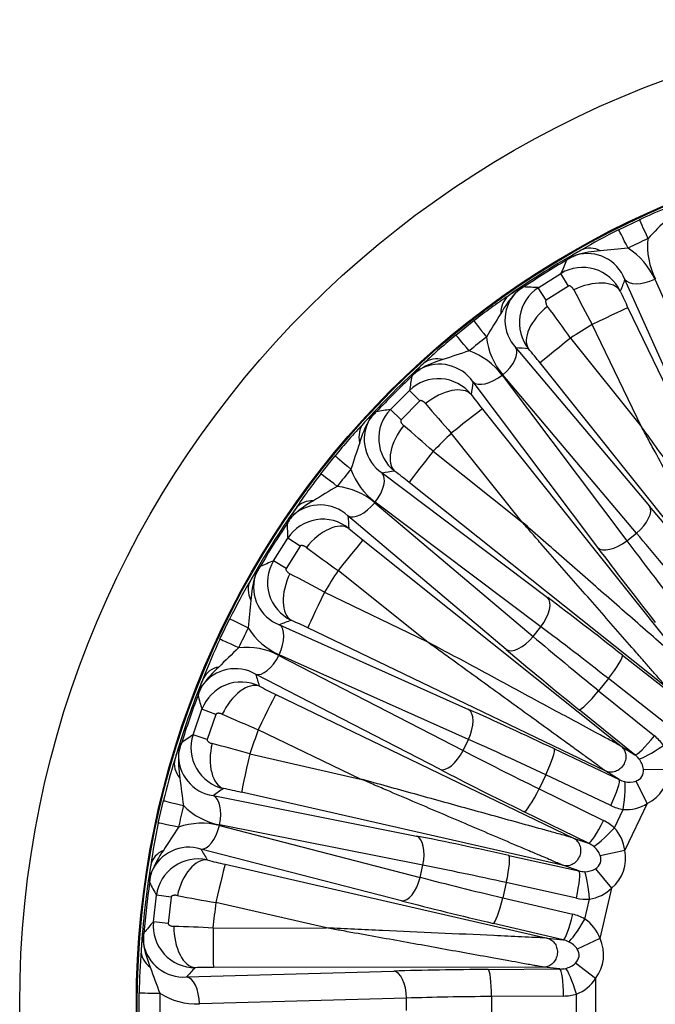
# Model space of a CAD drawing. Header units: millimetres. Extents: x 0 to 1980, y 0 to 1400.
# Tile 14 of 21: x 1179 to 1322, y 938 to 1160. Entities that reach past the tile are written whole.
import ezdxf

# ---------------------------------------------------------------- set-up
doc = ezdxf.new("R2010")
doc.units = ezdxf.units.MM
doc.header["$LTSCALE"] = 6.666667
doc.layers.add('CAP400B', color=7, linetype='Continuous')
doc.layers.add('Default', color=7, linetype='Continuous')

# ---------------------------------------------------------------- blocks, each defined once
blk = doc.blocks.new('SE2')
at = {"layer": 'CAP400B', "color": 7, "linetype": 'Continuous'}
for p, q in [((1314.07, 1112.74), (1318.76, 1115)), ((1302.57, 1106.22), (1304.47, 1107.04)), ((1295.93, 1099.67), (1301.07, 1102.91)), ((1302.8, 1100.05), (1301.07, 1102.91)), ((1302.8, 1100.05), (1297.75, 1096.87)), ((1334.58, 1058.85), (1315.49, 1101.55)), ((1322.25, 1101.58), (1341.34, 1058.89)), ((1290.72, 1098.41), (1292.29, 1099.76)), ((1297.75, 1096.87), (1295.93, 1099.67)), ((1316.19, 1095.14), (1348.51, 1027.92)), ((1277.36, 1088.98), (1281.43, 1092.23)), ((1319.24, 1068.29), (1308.13, 1091.38)), ((1303.25, 1088.31), (1319.24, 1068.29)), ((1290.89, 1086.09), (1321.08, 1050.36)), ((1342.9, 1024.4), (1296.37, 1082.68)), ((1267.59, 1080.06), (1269.26, 1081.29)), ((1318.11, 1044.29), (1287.93, 1080.02)), ((1309.35, 1041.01), (1281.23, 1078.39)), ((1287.81, 1079.92), (1315.93, 1042.55)), ((1262.57, 1072.21), (1266.87, 1076.5)), ((1269.2, 1074.1), (1266.87, 1076.5)), ((1269.2, 1074.1), (1264.97, 1069.88)), ((1264.97, 1069.88), (1262.57, 1072.21)), ((1283.34, 1072.29), (1329.8, 1013.95)), ((1292.28, 1046.79), (1276.32, 1066.84)), ((1272.24, 1062.75), (1292.28, 1046.79)), ((1246.85, 1057.65), (1250.1, 1061.72)), ((1260.69, 1057.85), (1298.06, 1029.73)), ((1325.12, 1009.27), (1266.78, 1055.74)), ((1259.06, 1051.15), (1294.79, 1020.96)), ((1296.53, 1023.15), (1259.15, 1051.27)), ((1239.31, 1046.78), (1240.67, 1048.35)), ((1288.71, 1018), (1252.98, 1048.18)), ((1236.17, 1038.01), (1239.4, 1043.15)), ((1242.2, 1041.33), (1239.4, 1043.15)), ((1256.4, 1042.71), (1314.68, 996.17)), ((1315.93, 1042.55), (1318.11, 1044.29)), ((1242.2, 1041.33), (1239.03, 1036.27)), ((1239.03, 1036.27), (1236.17, 1038.01)), ((1270.79, 1019.84), (1250.77, 1035.83)), ((1247.7, 1030.94), (1270.79, 1019.84)), ((1224.08, 1020.31), (1226.34, 1025.01)), ((1237.53, 1023.59), (1280.22, 1004.49)), ((1311.16, 990.57), (1243.94, 1022.89)), ((1294.79, 1020.96), (1296.53, 1023.15)), ((1237.43, 1016.69), (1278.98, 995.21)), ((1280.19, 997.73), (1237.49, 1016.83)), ((1314.95, 1016.72), (1327.69, 1006.71)), ((1273.71, 990.98), (1232.16, 1012.45)), ((1311.77, 1011.46), (1309.57, 1008.71)), ((1324.5, 1001.44), (1311.77, 1011.46)), ((1219.15, 1008.04), (1220.12, 1009.88)), ((1236.71, 1007.87), (1303.88, 975.47)), ((1309.57, 1008.71), (1322.17, 998.52)), ((1218.04, 998.79), (1220.04, 1004.52)), ((1223.18, 1003.37), (1220.04, 1004.52)), ((1223.18, 1003.37), (1221.21, 997.73)), ((1317.75, 994.24), (1305.15, 1004.43)), ((1221.21, 997.73), (1218.04, 998.79)), ((1255.83, 988.78), (1232.76, 999.91)), ((1278.98, 995.21), (1280.19, 997.73)), ((1299.58, 995.57), (1314.23, 988.64)), ((1314.68, 996.17), (1317.75, 994.24)), ((1230.85, 994.46), (1255.83, 988.78)), ((1297.65, 989.73), (1296.12, 986.56)), ((1312.29, 982.8), (1297.65, 989.73)), ((1314.23, 988.64), (1311.16, 990.57)), ((1319.68, 991.01), (1325.35, 990.91)), ((1317.98, 988.3), (1320.53, 983.23)), ((1222.57, 985.03), (1268.44, 975.92)), ((1301.7, 969.23), (1228.98, 985.78)), ((1296.12, 986.56), (1310.67, 979.43)), ((1210.19, 978.85), (1211.35, 983.93)), ((1320.53, 983.23), (1315.47, 972.72)), ((1307.31, 974.27), (1292.76, 981.4)), ((1313.11, 977.75), (1315.12, 981.94)), ((1224.01, 978.29), (1269.29, 966.59)), ((1269.92, 969.32), (1224.04, 978.44)), ((1303.88, 975.47), (1307.31, 974.27)), ((1265.11, 961.29), (1219.82, 972.98)), ((1289.3, 971.53), (1305.13, 968.03)), ((1309.92, 971.55), (1315.47, 972.72)), ((1225.27, 969.53), (1297.97, 952.89)), ((1269.29, 966.59), (1269.92, 969.32)), ((1305.13, 968.03), (1301.7, 969.23)), ((1208.11, 965.79), (1208.65, 967.79)), ((1308.86, 968.53), (1312.47, 964.16)), ((1288.72, 965.4), (1287.93, 961.97)), ((1304.54, 961.9), (1288.72, 965.4)), ((1209.09, 956.52), (1209.77, 962.55)), ((1213.08, 962.13), (1209.77, 962.55)), ((1312.47, 964.16), (1309.87, 952.78)), ((1213.08, 962.13), (1212.42, 956.2)), ((1248.16, 955.17), (1223.19, 960.89)), ((1287.93, 961.97), (1303.71, 958.26)), ((1306.45, 957.17), (1307.49, 961.69)), ((1212.42, 956.2), (1209.09, 956.52)), ((1301.58, 952.48), (1285.81, 956.2)), ((1222.54, 955.15), (1248.16, 955.17)), ((1297.97, 952.89), (1301.58, 952.48)), ((1309.87, 952.78), (1304.72, 950.41)), ((1308.86, 943.77), (1304.36, 947.23)), ((1216.57, 944.11), (1263.32, 945.44)), ((1297.23, 946.31), (1222.65, 946.27)), ((1284.63, 945.8), (1300.84, 945.91)), ((1300.84, 945.91), (1297.23, 946.31)), ((1308.86, 943.77), (1308.86, 932.1)), ((1205.87, 935.33), (1205.87, 940.54)), ((1304.55, 935.62), (1304.55, 940.26)), ((1266.22, 939.33), (1219.47, 938.01)), ((1266.22, 936.54), (1266.22, 939.33)), ((1301.63, 939.81), (1285.42, 939.69)), ((1285.42, 939.69), (1285.42, 936.18))]:
    blk.add_line(p, q, dxfattribs=at)
for radius in [222.22, 195.89, 195.7]:
    blk.add_circle((1401.14, 937.94), radius, dxfattribs=at)
for centre, radius, start, end in [((1377.78, 988.5), 139.58, 111.0606, 115.0106), ((1571.52, 872.62), 345.86, 135.4528, 136.4904), ((1376.41, 987.29), 140.08, 116.4251, 120.3609), ((1398.17, 944.11), 183.77, 114.9391, 116.4895), ((1336.48, 1109), 15.89, 173.6921, 207.5414), ((1401.14, 937.94), 195.2, 119.302, 124.9837), ((1308.76, 1096.54), 11.34, 112.2029, 124.5423), ((1321.21, 1080.39), 31.86, 119.334, 125.8256), ((1311.61, 1081.99), 26.05, 93.6294, 105.9145), ((1306.94, 1098.2), 9.18, 21.3755, 105.6211), ((1307.61, 1103.68), 4.91, 61.3814, 114.1297), ((1345.98, 763.96), 345.91, 94.9383, 95.9757), ((1307.72, 1095.15), 15.88, 23.8761, 57.7476), ((1401.14, 937.94), 194.86, 120.4708, 123.8149), ((1689.91, 940.84), 421.27, 156.9339, 157.3737), ((1307.36, 1102.5), 6.07, 142.1978, 146.0809), ((1305.94, 1094.81), 9.44, 25.6545, 121.0176), ((1367.11, 982.04), 139.58, 123.9177, 127.8677), ((1292.39, 1094.11), 4.91, 130.1561, 182.9043), ((1310.04, 1081.21), 25.86, 138.3255, 150.702), ((1297.58, 1092.34), 9.15, 138.5207, 223.0541), ((1306.9, 1072.68), 30.77, 118.3456, 125.0661), ((1298.32, 1089.99), 11.34, 119.743, 132.0832), ((1301.11, 1091.78), 9.44, 123.2651, 218.6342), ((1293.56, 1093.83), 6.07, 98.2045, 102.0883), ((1273.21, 678.63), 421.66, 86.9122, 87.3517), ((1739.65, 1327.22), 491.76, 207.6278, 208.6584), ((1432.52, 1151.21), 129.14, 203.8944, 205.7346), ((1581.78, 912.17), 345.86, 148.31, 149.3475), ((896.51, 796.67), 500.48, 35.6409, 36.6535), ((1401.14, 937.94), 179.43, 121.221, 123.0645), ((1366.05, 980.55), 140.08, 129.2822, 133.2181), ((1396.87, 943.3), 183.77, 127.7963, 129.3466), ((1300.03, 1090.32), 15.89, 186.5492, 220.3986), ((1386.07, 756.05), 345.91, 107.7954, 108.8328), ((1275.08, 1070.42), 15.88, 36.7332, 70.6047), ((1195.36, 1002.19), 129.15, 38.5512, 40.3912), ((1401.14, 937.94), 195.2, 132.1592, 137.8408), ((1291.52, 1059.03), 31.86, 132.1912, 138.6828), ((1281.8, 1058.46), 26.05, 106.4865, 118.7716), ((1273.64, 1073.22), 9.18, 34.2327, 118.4783), ((1273.08, 1078.71), 4.91, 74.2386, 126.9868), ((1275.78, 1072.01), 11.34, 125.06, 137.3995), ((1273.09, 1077.51), 6.07, 155.0549, 158.938), ((1401.14, 937.94), 194.86, 133.3279, 136.6721), ((1682.03, 1005.02), 421.27, 169.791, 170.2309), ((1273.41, 1069.69), 9.44, 38.5117, 133.8748), ((1384.27, 1152.84), 129.14, 216.7516, 218.5917), ((1644.54, 1392.78), 491.76, 220.485, 221.5155), ((1278.18, 1049.45), 29.21, 131.0224, 138.1037), ((1267.07, 1063.3), 11.34, 132.6008, 144.9397), ((1261.57, 1065.98), 6.07, 111.0636, 114.9434), ((1334.12, 656.66), 421.66, 99.7693, 100.2088), ((1269.38, 1065.66), 9.44, 136.1222, 231.4913), ((1358.15, 973.36), 139.58, 136.7749, 140.7248), ((1279.36, 1057.8), 24.7, 150.8923, 163.8562), ((1265.82, 1065.43), 9.15, 151.3777, 235.9113), ((940.6, 687.93), 500.48, 48.498, 49.5106), ((1401.14, 937.94), 179.43, 134.0781, 135.9217), ((1582.99, 953.02), 345.86, 161.1671, 162.2047), ((1395.78, 942.21), 183.77, 140.6534, 142.2037), ((1268.67, 1064.01), 15.91, 199.4226, 233.2395), ((1186.23, 954.79), 129.15, 51.4083, 53.2483), ((1357.45, 971.67), 140.08, 142.1394, 146.0752), ((1426.93, 757.25), 345.91, 120.6526, 121.6899), ((1248.76, 1039.05), 15.88, 49.5904, 83.4618), ((1257.98, 1028.88), 26.05, 119.3437, 131.6288), ((1244.96, 1046.69), 4.91, 87.0957, 139.8439), ((1401.14, 937.94), 195.2, 145.0163, 150.698), ((1267.32, 1031.6), 31.86, 145.0483, 151.5399), ((1246.73, 1041.46), 9.18, 47.0898, 131.3354), ((1249.09, 1040.75), 11.34, 137.9171, 150.2566), ((1245.24, 1045.51), 6.07, 167.9121, 171.7951), ((1247.3, 1037.97), 9.44, 51.3688, 146.7319), ((1401.14, 937.94), 194.86, 146.1851, 149.5292), ((1660.06, 1065.84), 421.27, 182.6481, 183.088), ((1336.88, 1143.7), 129.14, 229.6087, 231.4489), ((1537.22, 1435.54), 491.76, 233.3421, 234.3727), ((1398.39, 648.8), 421.66, 112.6265, 113.0659), ((1244.26, 1033.14), 9.44, 148.9794, 244.3485), ((1256.45, 1019.29), 29.21, 143.8795, 150.9608), ((1242.53, 1030.32), 11.34, 145.4584, 157.7964), ((1236.58, 1031.71), 6.08, 123.9228, 127.7986), ((1401.14, 937.94), 179.43, 146.9352, 148.7788), ((1351.35, 962.9), 139.58, 149.632, 153.582), ((1255.74, 1027.69), 24.7, 163.7495, 176.7133), ((1240.84, 1032.12), 9.15, 164.2349, 248.7685), ((1007.78, 591.71), 500.48, 61.3552, 62.3678), ((1575.07, 993.1), 345.86, 174.0243, 175.0618), ((1187.86, 906.55), 129.15, 64.2655, 66.1055), ((1394.96, 940.91), 183.77, 153.5105, 155.0609), ((1243.94, 1031.37), 15.91, 212.2798, 246.0966), ((1351.03, 961.1), 140.08, 154.9965, 158.9324), ((1466.48, 767.52), 345.91, 133.5097, 134.5471), ((1230.08, 1002.61), 15.88, 62.4475, 96.319), ((1241.33, 994.74), 26.05, 132.2008, 144.4859), ((1227.57, 1004.51), 9.18, 59.947, 144.1926), ((1224.68, 1009.21), 4.91, 99.9528, 152.7011), ((1401.14, 937.94), 195.2, 157.8735, 163.5551), ((1249.83, 999.48), 31.86, 157.9055, 164.3971), ((1230.02, 1004.34), 11.34, 150.7743, 163.1137), ((1228.9, 1001.23), 9.44, 64.2259, 159.5891), ((1292.7, 1124.24), 129.14, 242.4659, 244.306), ((1401.14, 937.94), 194.86, 159.0422, 162.3864), ((1225.21, 1008.13), 6.07, 180.7692, 184.6523), ((1625.1, 1120.25), 421.27, 195.5053, 195.9452), ((1423.08, 1453.35), 491.76, 246.1992, 247.2298), ((1462.8, 655.44), 421.66, 125.4836, 125.9231), ((1227.01, 995.84), 9.44, 161.8365, 257.2056), ((1401.14, 937.94), 179.43, 159.7924, 161.636), ((1241.97, 985.06), 29.21, 156.7367, 163.8179), ((1225.95, 992.71), 11.34, 158.3157, 170.6534), ((1219.85, 992.73), 6.08, 136.7817, 140.6539), ((1094.68, 512.86), 500.48, 74.2123, 75.2249), ((1239.42, 993.09), 24.7, 176.6066, 189.5705), ((1223.9, 994.09), 9.15, 177.092, 261.6256), ((1315, 990.35), 4.73, 8.0243, 39.3347), ((1347.04, 951.2), 139.58, 162.4891, 166.4391), ((1558.43, 1030.42), 345.86, 186.8814, 187.9189), ((1316.54, 992.8), 4.73, 256.3796, 287.69), ((1200.19, 859.87), 129.15, 77.1226, 78.9626), ((1394.46, 939.46), 183.77, 166.3677, 167.918), ((1227.09, 994.05), 15.91, 225.1369, 258.9538), ((1315.86, 990.8), 8.9, 265.257, 301.6795), ((1347.13, 949.37), 140.08, 167.8536, 171.7895), ((1502.77, 786.33), 345.91, 146.3668, 147.4042), ((1219.98, 962.92), 15.88, 75.3046, 109.1761), ((1306.63, 971.65), 8.9, 6.8919, 43.3144), ((1217.11, 964.21), 9.18, 72.8041, 157.0497), ((1305.5, 969.87), 4.73, 20.8815, 52.1918), ((1213.24, 968.15), 4.91, 112.81, 165.5582), ((1232.7, 957.76), 26.05, 145.058, 157.3431), ((1401.14, 937.94), 195.2, 170.7306, 176.4123), ((1239.93, 964.26), 31.86, 170.7626, 177.2542), ((1219.13, 961.31), 9.44, 77.0831, 172.4462), ((1253.96, 1095.44), 129.14, 255.323, 257.1632), ((1219.53, 964.6), 11.34, 163.6314, 175.9709), ((1306.45, 972.6), 4.73, 269.2368, 300.5471), ((1401.14, 937.94), 194.86, 171.8994, 175.2435), ((1214.01, 967.22), 6.07, 193.6264, 197.5094), ((1578.92, 1165.52), 421.27, 208.3624, 208.8023), ((1307.84, 1445.31), 491.76, 259.0564, 260.0869), ((1306.23, 970.5), 8.9, 278.1142, 314.5367), ((1401.14, 937.94), 179.43, 172.6495, 174.4931), ((1524.11, 676.24), 421.66, 138.3408, 138.7802), ((1218.49, 955.65), 9.44, 174.6937, 270.0628), ((1301.5, 949.78), 8.9, 19.749, 56.1715), ((1235.48, 948.46), 29.21, 169.5938, 176.6751), ((1212.2, 951.02), 6.09, 149.6396, 153.5104), ((1218.16, 952.35), 11.34, 171.1725, 183.5109), ((1196.95, 455.33), 500.48, 87.0694, 88.0821), ((1215.85, 953.24), 9.15, 189.9492, 274.4827), ((1231.2, 955.72), 24.7, 189.4637, 202.4276), ((1300.79, 947.78), 4.73, 33.7386, 65.0489), ((1345.44, 938.83), 139.58, 175.3463, 179.2963), ((1301.11, 950.66), 4.73, 282.0939, 313.4043), ((1533.91, 1063.11), 345.86, 199.7386, 200.7761), ((1222.6, 817.12), 129.15, 89.9798, 91.8198), ((1301.37, 948.56), 8.9, 290.9713, 327.3938), ((1394.28, 937.94), 183.77, 179.2248, 180.7752), ((1218.97, 953.91), 15.91, 237.994, 271.8109)]:
    blk.add_arc(centre, radius, start, end, dxfattribs=at)
for centre, major_axis, ratio, start_param, end_param in [((1322.51, 1106.94), (-3.75, 8.06), 0.007301, 0.026181, 1.075958), ((1318.03, 1104.78), (-3.96, 7.96), 0.007301, -1.075958, -0.026181), ((1306.45, 1095.05), (8.13, 3.59), 0.539254, 0.062186, 1.639627), ((1895.99, 1176.24), (-583.78, -281.14), 0.553122, -0.541004, -0.534717), ((1320.99, 1104.2), (-5.58, -2.49), 0.474786, 0.059501, 1.584224), ((1300.67, 1091.42), (6.76, 5.77), 0.539254, 1.501966, 3.079406), ((1308.19, 1091.28), (8.01, 3.85), 0.012326, 0.052364, 1.571993), ((1286.88, 1085.21), (-5.45, 7.02), 0.007301, 0.026181, 1.075958), ((1282.99, 1082.11), (-5.64, 6.87), 0.007301, -1.075958, -0.026181), ((1303.31, 1088.21), (6.95, 5.55), 0.012326, 1.569604, 3.089233), ((1286.12, 1082.29), (4.67, 3.94), 0.474786, 4.698961, 6.223684), ((971.73, 595.49), (506.59, 403.99), 0.553123, 0.53472, 0.541008), ((1830.55, 1280.38), (-506.59, -403.99), 0.553122, -0.541004, -0.534717), ((1286, 1082.19), (-4.88, -3.67), 0.474786, 0.059501, 1.584224), ((1273.86, 1070.04), (7.13, 5.31), 0.539254, 0.062186, 1.639627), ((1265.48, 1065.4), (-3.66, 8.1), 0.995537, 0.393262, 0.628077), ((1276.4, 1066.76), (6.95, 5.54), 0.012326, 0.052364, 1.571993), ((1263.03, 1062.99), (-6.46, 6.11), 0.63911, 0.034042, 0.747187), ((1269.04, 1065.21), (5.31, 7.13), 0.539254, 1.501966, 3.079406), ((1272.32, 1062.68), (5.54, 6.95), 0.012326, 1.569604, 3.089233), ((1256.97, 1056.09), (-6.87, 5.64), 0.007301, 0.026181, 1.075958), ((1256.88, 1053.07), (3.67, 4.88), 0.474786, 4.698961, 6.223684), ((1058.69, 508.52), (403.99, 506.59), 0.553121, 0.534714, 0.541001), ((1253.87, 1052.2), (-7.02, 5.45), 0.007301, -1.075958, -0.026181), ((1256.79, 1052.96), (-3.94, -4.67), 0.474786, 0.059501, 1.584224), ((1316.3, 1046.56), (4.67, 3.94), 0.474786, 4.698961, 6.223684), ((1337.11, 1025.69), (-38.45, 48.21), 0.052408, -1.441126, -1.075909), ((1743.58, 1367.35), (-403.99, -506.59), 0.553123, -0.541008, -0.53472), ((1247.66, 1038.41), (5.77, 6.76), 0.539254, 0.062186, 1.639627), ((1250.86, 1035.77), (5.55, 6.95), 0.012326, 0.052364, 1.571993), ((1314.12, 1044.82), (-4.88, -3.67), 0.474786, 0.059501, 1.584224), ((1334.6, 1023.69), (-34.64, 43.44), 0.058173, 1.075909, 1.441126), ((1332.34, 1021.89), (-34.64, 43.44), 0.058173, -1.441126, -1.075909), ((1329.83, 1019.89), (-38.45, 48.21), 0.052408, 1.075909, 1.441126), ((1240.52, 1032.02), (-5.37, 7.08), 0.995537, 0.393262, 0.628077), ((1238.66, 1029.12), (-7.66, 4.52), 0.63911, 0.034042, 0.747187), ((1244.03, 1032.62), (3.59, 8.13), 0.539254, 1.501966, 3.079406), ((1247.79, 1030.88), (3.85, 8.01), 0.012326, 1.569604, 3.089233), ((1294.26, 1024.96), (3.67, 4.88), 0.474786, 4.698961, 6.223684), ((1319.19, 1009.25), (-48.21, 38.45), 0.052408, -1.441126, -1.075909), ((1234.29, 1021.04), (-7.96, 3.96), 0.007301, 0.026181, 1.075958), ((1162.83, 443.08), (281.14, 583.79), 0.553121, 0.534714, 0.541001), ((1234.88, 1018.09), (2.49, 5.58), 0.474786, 4.698961, 6.223684), ((1315.38, 1004.47), (-43.44, 34.64), 0.058173, -1.441126, -1.075909), ((1232.14, 1016.56), (-8.06, 3.75), 0.007301, -1.075958, -0.026181), ((1292.52, 1022.77), (-3.94, -4.67), 0.474786, 0.059501, 1.584224), ((1317.19, 1006.73), (-43.44, 34.64), 0.058173, 1.075909, 1.441126), ((1313.38, 1001.96), (-48.21, 38.45), 0.052408, 1.075909, 1.441126), ((1234.81, 1017.95), (-2.81, -5.43), 0.474786, 0.059501, 1.584224), ((1311.15, 1011.95), (3.78, 4.8), 0.129304, 4.711505, 6.230382), ((1639.45, 1432.78), (-281.14, -583.78), 0.553122, -0.541004, -0.534717), ((1229.15, 1001.73), (4.12, 7.87), 0.539254, 0.062186, 1.639627), ((1232.86, 999.88), (3.86, 8.01), 0.012326, 0.052364, 1.571993), ((1308.95, 1009.2), (-3.84, -4.75), 0.129304, 0.052804, 1.57168), ((1277.58, 998.99), (2.49, 5.58), 0.474786, 4.698961, 6.223684), ((1305.38, 989.22), (-55.56, 26.76), 0.052408, -1.441126, -1.075909), ((1321.56, 999.01), (-3.84, -4.75), 0.129304, 0.052804, 1.57168), ((1316.11, 991.26), (8.7, -4.58), 0.960154, 1.064422, 1.367483), ((1223.61, 993.92), (-6.81, 5.71), 0.995537, 0.393262, 0.628077), ((1226.9, 995.29), (1.69, 8.73), 0.539254, 1.501966, 3.079406), ((1302.73, 983.72), (-50.05, 24.1), 0.058173, -1.441126, -1.075909), ((1296.93, 990.07), (2.61, 5.52), 0.129304, 4.711505, 6.230382), ((1323.56, 996.84), (-5.05, -3.43), 0.123595, 0.177794, 1.609109), ((1230.95, 994.43), (1.97, 8.67), 0.012326, 1.569604, 3.089233), ((1276.36, 996.47), (-2.81, -5.43), 0.474786, 0.059501, 1.584224), ((1303.98, 986.33), (-50.05, 24.1), 0.058173, 1.075909, 1.441126), ((1315.49, 991.75), (3.7, -2.19), 0.775392, 1.108437, 1.411499), ((1222.45, 990.68), (-8.47, 2.7), 0.63911, 0.034042, 0.747187), ((1301.34, 980.83), (-55.56, 26.76), 0.052408, 1.075909, 1.441126), ((1315.2, 991.94), (-4.14, 2.6), 0.681237, 2.640741, 3.642445), ((1315.2, 991.94), (-8.83, 5.55), 0.905694, 2.640741, 3.642445), ((1311.58, 983.14), (2.61, 5.52), 0.129304, 4.711505, 6.230382), ((1315.49, 991.75), (3.57, -2.39), 0.775392, 4.871686, 5.174748), ((1314.41, 982.28), (0.9, 6.04), 0.123595, 4.674077, 6.105391), ((1278.92, 402.46), (144.18, 631.71), 0.553121, 0.534714, 0.541001), ((1221.21, 979.08), (1.19, 5.99), 0.474786, 4.698961, 6.223684), ((1295.41, 986.9), (-2.69, -5.49), 0.129304, 0.052804, 1.57168), ((1219.98, 981.83), (-8.64, 2.1), 0.007301, 0.026181, 1.075958), ((1316.2, 991.41), (7.9, -5.85), 0.960154, 4.915702, 5.218764), ((1218.88, 976.99), (-8.69, 1.86), 0.007301, -1.075958, -0.026181), ((1221.18, 978.93), (1.53, 5.92), 0.474786, 3.201094, 4.725817), ((1309.96, 979.77), (-2.69, -5.49), 0.129304, 0.052804, 1.57168), ((1306.37, 971), (9.5, -2.53), 0.960154, 1.064422, 1.367483), ((1296.37, 966.63), (-60.12, 13.72), 0.052408, -1.441126, -1.075909), ((1267.09, 969.97), (1.19, 5.99), 0.474786, 4.698961, 6.223684), ((1312.4, 978.1), (-4.16, -4.47), 0.123595, 0.177794, 1.609109), ((1305.66, 971.34), (4.09, -1.31), 0.775392, 1.108437, 1.411499), ((1523.36, 1473.41), (-144.18, -631.71), 0.553122, -0.541004, -0.534717), ((1287.95, 965.58), (1.32, 5.97), 0.129304, 4.711505, 6.230382), ((1305.34, 971.46), (-4.62, 1.62), 0.681237, 2.640741, 3.642445), ((1305.34, 971.46), (-9.84, 3.44), 0.905694, 2.640741, 3.642445), ((1219.27, 961.86), (2.27, 8.59), 0.539254, 0.062186, 1.639627), ((1223.29, 960.88), (1.98, 8.66), 0.012326, 0.052364, 1.571993), ((1295.01, 960.68), (-54.16, 12.36), 0.058173, -1.441126, -1.075909), ((1303.77, 962.08), (1.32, 5.97), 0.129304, 4.711505, 6.230382), ((1305.66, 971.34), (4.02, -1.53), 0.775392, 4.871686, 5.174748), ((1306.72, 961.87), (-0.47, 6.09), 0.123595, 4.674077, 6.105391), ((1266.46, 967.24), (1.53, 5.92), 0.474786, 3.201094, 4.725817), ((1295.65, 963.5), (-54.16, 12.36), 0.058173, 1.075909, 1.441126), ((1294.29, 957.55), (-60.12, 13.72), 0.052408, 1.075909, 1.441126), ((1287.16, 962.15), (1.4, 5.95), 0.129304, 3.194396, 4.713273), ((1306.43, 971.17), (9.01, -3.95), 0.960154, 4.915702, 5.218764), ((1302.94, 958.43), (1.4, 5.95), 0.129304, 3.194396, 4.713273), ((1301.39, 949.09), (9.83, -0.35), 0.960154, 1.064422, 1.367483), ((1305.68, 957.34), (3.06, 5.29), 0.123595, 3.319387, 4.750701), ((1215.61, 953.01), (-7.91, 4.05), 0.995537, 0.393262, 0.628077), ((1218.5, 955.08), (-0.3, 8.88), 0.539254, 1.501966, 3.079406), ((1222.65, 955.14), (-0.01, 8.89), 0.012326, 1.569604, 3.089233), ((1300.62, 949.26), (4.28, -0.36), 0.775392, 1.108437, 1.411499), ((1300.28, 949.3), (-10.36, 1.17), 0.905694, 2.640741, 3.642445), ((1215.19, 949.59), (-8.86, 0.75), 0.63911, 0.034042, 0.747187), ((1300.28, 949.3), (-4.86, 0.55), 0.681237, 2.640741, 3.642445), ((1401.14, 388.7), (0, 647.95), 0.553122, 0.534717, 0.541004), ((1292.61, 942.59), (-61.67, 0), 0.052408, -1.441126, -1.075909), ((1263.32, 939.33), (0.17, -6.11), 0.474786, 1.557369, 3.082092), ((1284.63, 939.69), (0.04, -6.11), 0.129304, 1.569913, 3.088789), ((1300.62, 949.26), (4.26, -0.6), 0.775392, 4.871686, 5.174748), ((1300.84, 939.81), (0.04, -6.11), 0.129304, 1.569913, 3.088789), ((1303.76, 940.26), (1.81, -5.84), 0.123595, 1.532484, 2.963798), ((1216.57, 938.01), (0.17, -6.11), 0.474786, 1.557369, 3.082092), ((1214.76, 940.42), (-8.89, 0.12), 0.007301, 0.026181, 1.075958), ((1301.41, 949.26), (9.66, -1.84), 0.960154, 4.915702, 5.218764), ((1292.61, 936.49), (-55.56, 0), 0.058173, -1.441126, -1.075909)]:
    blk.add_ellipse(centre, major_axis=major_axis, ratio=ratio, start_param=start_param, end_param=end_param, dxfattribs=at)
for points, knots in [([(1303.96, 1099.18), (1303.94, 1099.22), (1303.89, 1099.31), (1303.81, 1099.43), (1303.73, 1099.55), (1303.64, 1099.66), (1303.53, 1099.77), (1303.41, 1099.89), (1303.26, 1099.99), (1303.13, 1100.06), (1303.02, 1100.09), (1302.93, 1100.09), (1302.86, 1100.08), (1302.82, 1100.06), (1302.8, 1100.05)], [0, 0, 0, 0, 0.096161, 0.19059, 0.283495, 0.375096, 0.465624, 0.600357, 0.719283, 0.810823, 0.886565, 0.928365, 0.965326, 1, 1, 1, 1]), ([(1297.75, 1096.87), (1297.74, 1096.86), (1297.71, 1096.84), (1297.68, 1096.8), (1297.65, 1096.76), (1297.62, 1096.69), (1297.6, 1096.58), (1297.6, 1096.43), (1297.63, 1096.26), (1297.7, 1096.03), (1297.82, 1095.75), (1297.96, 1095.55), (1298.03, 1095.45)], [0, 0, 0, 0, 0.026026, 0.052937, 0.081929, 0.113969, 0.189869, 0.281617, 0.400545, 0.535246, 0.763231, 1, 1, 1, 1]), ([(1270.52, 1073.51), (1270.49, 1073.55), (1270.42, 1073.62), (1270.32, 1073.73), (1270.21, 1073.82), (1270.1, 1073.91), (1269.97, 1074), (1269.82, 1074.08), (1269.65, 1074.15), (1269.51, 1074.18), (1269.4, 1074.19), (1269.31, 1074.17), (1269.25, 1074.14), (1269.21, 1074.11), (1269.2, 1074.1)], [0, 0, 0, 0, 0.096161, 0.19059, 0.283495, 0.375096, 0.465624, 0.600357, 0.719283, 0.810823, 0.886565, 0.928365, 0.965326, 1, 1, 1, 1]), ([(1264.97, 1069.88), (1264.96, 1069.87), (1264.94, 1069.84), (1264.92, 1069.8), (1264.9, 1069.75), (1264.89, 1069.67), (1264.89, 1069.57), (1264.93, 1069.42), (1264.99, 1069.26), (1265.11, 1069.05), (1265.3, 1068.8), (1265.47, 1068.64), (1265.56, 1068.56)], [0, 0, 0, 0, 0.026026, 0.052937, 0.081929, 0.113969, 0.189869, 0.281617, 0.400545, 0.535246, 0.763231, 1, 1, 1, 1]), ([(1348.51, 1027.92), (1348.44, 1028.01), (1348.31, 1028.19), (1348.06, 1028.54), (1347.92, 1028.73), (1347.5, 1029.32), (1347.2, 1029.72), (1346.32, 1030.94), (1345.71, 1031.78), (1343.89, 1034.29), (1342.66, 1035.98), (1338.98, 1041.05), (1336.52, 1044.45), (1331.58, 1051.26), (1329.11, 1054.66), (1325.41, 1059.77), (1324.18, 1061.47), (1321.71, 1064.88), (1320.48, 1066.57), (1319.24, 1068.29)], [0, 0, 0, 0, 0.015625, 0.015625, 0.03125, 0.03125, 0.0625, 0.0625, 0.125, 0.125, 0.25, 0.25, 0.5, 0.5, 0.75, 0.75, 0.875, 0.875, 1, 1, 1, 1]), ([(1342.9, 1024.4), (1342.88, 1024.44), (1342.84, 1024.51), (1342.74, 1024.7), (1342.61, 1024.94), (1342.42, 1025.29), (1342.15, 1025.79), (1341.73, 1026.57), (1341.15, 1027.66), (1340.24, 1029.34), (1338.99, 1031.65), (1337.01, 1035.32), (1334.45, 1040.07), (1331.42, 1045.68), (1328.38, 1051.32), (1325.34, 1056.97), (1322.76, 1061.74), (1320.73, 1065.51), (1319.71, 1067.4), (1319.24, 1068.29)], [0, 0, 0, 0, 0.006889, 0.014378, 0.022634, 0.031784, 0.046449, 0.063353, 0.091936, 0.125891, 0.18241, 0.250923, 0.375515, 0.500324, 0.625232, 0.750097, 0.87501, 0.941215, 1, 1, 1, 1]), ([(1329.8, 1013.95), (1329.71, 1014.03), (1329.56, 1014.17), (1329.23, 1014.46), (1329.05, 1014.61), (1328.51, 1015.09), (1328.13, 1015.42), (1326.99, 1016.41), (1326.22, 1017.09), (1323.88, 1019.14), (1322.31, 1020.51), (1317.6, 1024.64), (1314.44, 1027.4), (1308.11, 1032.94), (1304.95, 1035.71), (1300.2, 1039.87), (1298.62, 1041.25), (1295.45, 1044.02), (1293.88, 1045.4), (1292.28, 1046.79)], [0, 0, 0, 0, 0.015625, 0.015625, 0.03125, 0.03125, 0.0625, 0.0625, 0.125, 0.125, 0.25, 0.25, 0.5, 0.5, 0.75, 0.75, 0.875, 0.875, 1, 1, 1, 1]), ([(1325.12, 1009.27), (1325.1, 1009.3), (1325.04, 1009.37), (1324.9, 1009.53), (1324.72, 1009.73), (1324.46, 1010.04), (1324.08, 1010.46), (1323.5, 1011.13), (1322.69, 1012.06), (1321.42, 1013.5), (1319.7, 1015.47), (1316.95, 1018.61), (1313.4, 1022.67), (1309.2, 1027.47), (1304.98, 1032.29), (1300.75, 1037.12), (1297.18, 1041.2), (1294.36, 1044.42), (1292.95, 1046.03), (1292.28, 1046.79)], [0, 0, 0, 0, 0.006889, 0.014378, 0.022634, 0.031784, 0.046449, 0.063353, 0.091936, 0.125891, 0.18241, 0.250923, 0.375515, 0.500324, 0.625232, 0.750097, 0.87501, 0.941215, 1, 1, 1, 1]), ([(1243.63, 1041.05), (1243.59, 1041.08), (1243.51, 1041.13), (1243.38, 1041.21), (1243.26, 1041.28), (1243.13, 1041.34), (1242.98, 1041.4), (1242.81, 1041.45), (1242.64, 1041.48), (1242.49, 1041.48), (1242.38, 1041.46), (1242.3, 1041.42), (1242.24, 1041.38), (1242.22, 1041.34), (1242.2, 1041.33)], [0, 0, 0, 0, 0.096161, 0.19059, 0.283495, 0.375096, 0.465624, 0.600357, 0.719283, 0.810823, 0.886565, 0.928365, 0.965326, 1, 1, 1, 1]), ([(1239.03, 1036.27), (1239.02, 1036.26), (1239.01, 1036.23), (1238.99, 1036.18), (1238.99, 1036.13), (1238.99, 1036.05), (1239.02, 1035.95), (1239.08, 1035.81), (1239.18, 1035.67), (1239.35, 1035.49), (1239.58, 1035.29), (1239.79, 1035.17), (1239.9, 1035.11)], [0, 0, 0, 0, 0.026026, 0.052937, 0.081929, 0.113969, 0.189869, 0.281617, 0.400545, 0.535246, 0.763231, 1, 1, 1, 1]), ([(1314.68, 996.17), (1314.57, 996.23), (1314.39, 996.33), (1314, 996.53), (1313.8, 996.65), (1313.16, 996.99), (1312.72, 997.23), (1311.39, 997.94), (1310.49, 998.43), (1307.75, 999.91), (1305.91, 1000.9), (1300.4, 1003.87), (1296.7, 1005.87), (1289.3, 1009.86), (1285.6, 1011.85), (1280.05, 1014.85), (1278.2, 1015.85), (1274.49, 1017.84), (1272.66, 1018.83), (1270.79, 1019.84)], [0, 0, 0, 0, 0.015625, 0.015625, 0.03125, 0.03125, 0.0625, 0.0625, 0.125, 0.125, 0.25, 0.25, 0.5, 0.5, 0.75, 0.75, 0.875, 0.875, 1, 1, 1, 1]), ([(1311.16, 990.57), (1311.12, 990.59), (1311.05, 990.64), (1310.88, 990.77), (1310.66, 990.93), (1310.33, 991.16), (1309.88, 991.49), (1309.16, 992.02), (1308.16, 992.74), (1306.61, 993.86), (1304.49, 995.4), (1301.1, 997.85), (1296.74, 1001.02), (1291.58, 1004.76), (1286.39, 1008.52), (1281.2, 1012.29), (1276.81, 1015.47), (1273.34, 1017.99), (1271.61, 1019.25), (1270.79, 1019.84)], [0, 0, 0, 0, 0.006889, 0.014378, 0.022634, 0.031784, 0.046449, 0.063353, 0.091936, 0.125891, 0.18241, 0.250924, 0.375516, 0.500325, 0.625234, 0.750099, 0.875013, 0.941216, 1, 1, 1, 1]), ([(1224.63, 1003.41), (1224.58, 1003.43), (1224.49, 1003.47), (1224.36, 1003.52), (1224.22, 1003.56), (1224.08, 1003.59), (1223.92, 1003.61), (1223.75, 1003.62), (1223.57, 1003.61), (1223.43, 1003.58), (1223.33, 1003.53), (1223.25, 1003.48), (1223.21, 1003.43), (1223.19, 1003.39), (1223.18, 1003.37)], [0, 0, 0, 0, 0.096161, 0.19059, 0.283495, 0.375096, 0.465624, 0.600357, 0.719283, 0.810823, 0.886565, 0.928365, 0.965326, 1, 1, 1, 1]), ([(1221.21, 997.73), (1221.21, 997.72), (1221.2, 997.69), (1221.2, 997.64), (1221.2, 997.59), (1221.22, 997.51), (1221.27, 997.41), (1221.37, 997.3), (1221.5, 997.18), (1221.7, 997.04), (1221.97, 996.9), (1222.2, 996.83), (1222.32, 996.8)], [0, 0, 0, 0, 0.026026, 0.052937, 0.081929, 0.113969, 0.189869, 0.281617, 0.400545, 0.535246, 0.763231, 1, 1, 1, 1]), ([(1314.68, 996.17), (1314.96, 995.94), (1315.19, 995.65), (1315.53, 994.99), (1315.65, 994.62), (1315.73, 993.85), (1315.71, 993.45), (1315.53, 992.68), (1315.37, 992.3), (1314.94, 991.62), (1314.67, 991.32), (1314.05, 990.82), (1313.71, 990.62), (1312.98, 990.37), (1312.6, 990.31), (1311.85, 990.34), (1311.49, 990.42), (1311.16, 990.57)], [0, 0, 0, 0, 0.125, 0.125, 0.25, 0.25, 0.375, 0.375, 0.5, 0.5, 0.625, 0.625, 0.75, 0.75, 0.875, 0.875, 1, 1, 1, 1]), ([(1303.88, 975.47), (1303.77, 975.5), (1303.57, 975.56), (1303.15, 975.68), (1302.92, 975.74), (1302.22, 975.93), (1301.74, 976.07), (1300.29, 976.47), (1299.3, 976.74), (1296.3, 977.57), (1294.29, 978.13), (1288.25, 979.8), (1284.21, 980.92), (1276.1, 983.17), (1272.05, 984.29), (1265.97, 985.97), (1263.94, 986.54), (1259.89, 987.66), (1257.88, 988.22), (1255.83, 988.78)], [0, 0, 0, 0, 0.015625, 0.015625, 0.03125, 0.03125, 0.0625, 0.0625, 0.125, 0.125, 0.25, 0.25, 0.5, 0.5, 0.75, 0.75, 0.875, 0.875, 1, 1, 1, 1]), ([(1301.7, 969.23), (1301.66, 969.24), (1301.58, 969.28), (1301.39, 969.36), (1301.14, 969.47), (1300.77, 969.62), (1300.25, 969.84), (1299.43, 970.19), (1298.29, 970.68), (1296.53, 971.43), (1294.12, 972.45), (1290.28, 974.09), (1285.32, 976.2), (1279.46, 978.71), (1273.56, 981.22), (1267.66, 983.74), (1262.67, 985.86), (1258.73, 987.54), (1256.76, 988.39), (1255.83, 988.78)], [0, 0, 0, 0, 0.006889, 0.014378, 0.022634, 0.031784, 0.046449, 0.063353, 0.091936, 0.125891, 0.18241, 0.250924, 0.375516, 0.500325, 0.625234, 0.750099, 0.875013, 0.941216, 1, 1, 1, 1]), ([(1303.88, 975.47), (1304.21, 975.31), (1304.5, 975.07), (1304.99, 974.51), (1305.18, 974.17), (1305.43, 973.44), (1305.5, 973.05), (1305.49, 972.26), (1305.42, 971.85), (1305.16, 971.1), (1304.96, 970.74), (1304.47, 970.11), (1304.17, 969.85), (1303.52, 969.44), (1303.16, 969.29), (1302.43, 969.15), (1302.06, 969.15), (1301.7, 969.23)], [0, 0, 0, 0, 0.125, 0.125, 0.25, 0.25, 0.375, 0.375, 0.5, 0.5, 0.625, 0.625, 0.75, 0.75, 0.875, 0.875, 1, 1, 1, 1]), ([(1214.49, 962.49), (1214.44, 962.5), (1214.34, 962.52), (1214.2, 962.53), (1214.05, 962.54), (1213.91, 962.54), (1213.75, 962.53), (1213.58, 962.5), (1213.41, 962.45), (1213.28, 962.39), (1213.19, 962.32), (1213.13, 962.25), (1213.1, 962.19), (1213.09, 962.15), (1213.08, 962.13)], [0, 0, 0, 0, 0.096161, 0.19059, 0.283495, 0.375096, 0.465624, 0.600357, 0.719283, 0.810823, 0.886565, 0.928365, 0.965326, 1, 1, 1, 1]), ([(1212.42, 956.2), (1212.41, 956.18), (1212.41, 956.15), (1212.42, 956.1), (1212.44, 956.05), (1212.48, 955.98), (1212.55, 955.9), (1212.66, 955.81), (1212.82, 955.72), (1213.04, 955.63), (1213.34, 955.55), (1213.58, 955.54), (1213.7, 955.53)], [0, 0, 0, 0, 0.026026, 0.052937, 0.081929, 0.113969, 0.189869, 0.281617, 0.400545, 0.535246, 0.763231, 1, 1, 1, 1]), ([(1297.97, 952.89), (1297.85, 952.89), (1297.64, 952.9), (1297.21, 952.92), (1296.97, 952.94), (1296.25, 952.97), (1295.75, 952.99), (1294.24, 953.06), (1293.21, 953.11), (1290.11, 953.25), (1288.03, 953.35), (1281.76, 953.63), (1277.57, 953.83), (1269.17, 954.21), (1264.97, 954.4), (1258.67, 954.69), (1256.57, 954.79), (1252.36, 954.98), (1250.28, 955.08), (1248.16, 955.17)], [0, 0, 0, 0, 0.015625, 0.015625, 0.03125, 0.03125, 0.0625, 0.0625, 0.125, 0.125, 0.25, 0.25, 0.5, 0.5, 0.75, 0.75, 0.875, 0.875, 1, 1, 1, 1]), ([(1297.23, 946.31), (1297.19, 946.32), (1297.11, 946.34), (1296.9, 946.37), (1296.63, 946.42), (1296.23, 946.49), (1295.68, 946.59), (1294.8, 946.75), (1293.59, 946.97), (1291.7, 947.31), (1289.13, 947.77), (1285.01, 948.52), (1279.71, 949.47), (1273.43, 950.61), (1267.13, 951.75), (1260.81, 952.89), (1255.48, 953.85), (1251.26, 954.61), (1249.15, 954.99), (1248.16, 955.17)], [0, 0, 0, 0, 0.006889, 0.014378, 0.022634, 0.031784, 0.046449, 0.063353, 0.091936, 0.125891, 0.18241, 0.250924, 0.375516, 0.500325, 0.625234, 0.750099, 0.875013, 0.941216, 1, 1, 1, 1]), ([(1297.97, 952.89), (1298.32, 952.8), (1298.66, 952.64), (1299.26, 952.19), (1299.52, 951.91), (1299.93, 951.26), (1300.08, 950.89), (1300.25, 950.11), (1300.28, 949.71), (1300.19, 948.91), (1300.07, 948.51), (1299.73, 947.8), (1299.5, 947.47), (1298.96, 946.93), (1298.64, 946.71), (1297.96, 946.41), (1297.59, 946.32), (1297.23, 946.31)], [0, 0, 0, 0, 0.125, 0.125, 0.25, 0.25, 0.375, 0.375, 0.5, 0.5, 0.625, 0.625, 0.75, 0.75, 0.875, 0.875, 1, 1, 1, 1])]:
    blk.add_open_spline(points, degree=3, knots=knots, dxfattribs=at)

msp = doc.modelspace()

# ---------------------------------------------------------------- block references
at = {"layer": 'Default'}
msp.add_blockref('SE2', (0, 0), dxfattribs=at)

doc.saveas('drawing.dxf')
